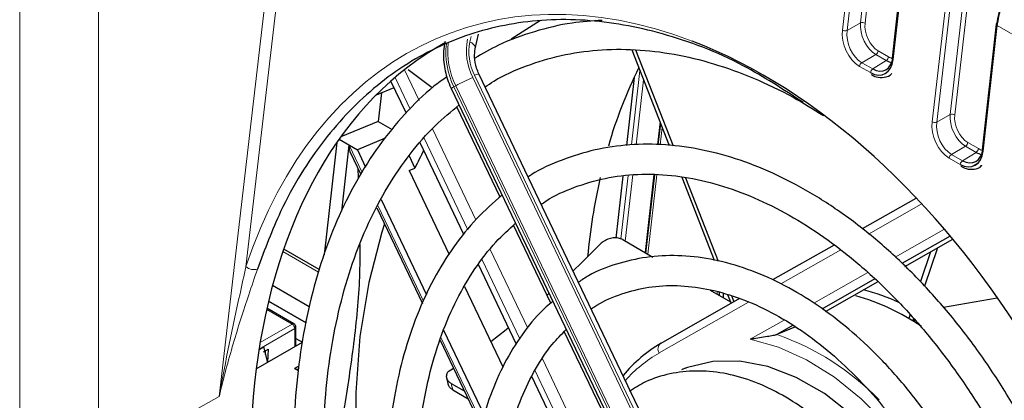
# Paper-space layout 'Blatt2' of a CAD drawing. Header units: millimetres. Extents: x 5 to 418, y 2 to 292.
# Tile 41 of 53: x 119.07 to 138.81, y 203.52 to 211.15. Entities that reach past the tile are written whole.
import ezdxf

# ---------------------------------------------------------------- set-up
doc = ezdxf.new("R2010")
doc.units = ezdxf.units.MM

psp = doc.layouts.new('Blatt2')

# ---------------------------------------------------------------- linework, layer by layer
at = {"color": 7, "linetype": 'Continuous', "lineweight": 18}
for p, q in [((125.074, 218.883), (123.605, 206.203)), ((123.068, 203.6), (124.82, 218.721)), ((119.067, 202.232), (119.067, 216.292)), ((120.649, 216.313), (120.649, 202.252)), ((135.565, 210.946), (135.769, 212.708)), ((135.862, 212.7), (135.658, 210.938)), ((135.927, 211.093), (136.125, 212.805)), ((136.218, 212.797), (136.02, 211.084)), ((136.78, 212.125), (136.583, 210.358)), ((137.726, 209.255), (138.011, 211.716)), ((138.104, 211.708), (137.819, 209.247)), ((137.364, 209.108), (137.655, 211.62)), ((137.748, 211.611), (137.457, 209.1)), ((135.658, 210.938), (135.927, 211.093)), ((138.666, 211.036), (138.385, 208.519)), ((139.541, 210.531), (138.666, 211.036)), ((128.094, 210.713), (128.118, 210.818)), ((136.282, 210.528), (136.491, 210.408)), ((136.237, 210.455), (135.954, 210.292)), ((135.954, 210.292), (136.173, 210.166)), ((136.173, 210.166), (136.445, 210.335)), ((136.445, 210.335), (136.237, 210.455)), ((126.781, 210.149), (127.075, 209.534)), ((131.336, 208.644), (131.506, 210.138)), ((136.127, 210.093), (135.909, 210.219)), ((126.896, 209.363), (126.594, 209.995)), ((128.152, 209.995), (132.382, 201.144)), ((132.429, 201.163), (128.187, 210.039)), ((131.579, 209.95), (131.43, 208.644)), ((127.813, 209.831), (127.776, 209.809)), ((127.776, 209.809), (132.006, 200.959)), ((132.044, 200.98), (127.813, 209.831)), ((131.855, 208.644), (131.908, 209.108)), ((137.457, 209.1), (137.726, 209.255)), ((127.346, 208.968), (128.217, 207.145)), ((131.953, 208.992), (131.914, 208.644)), ((128.053, 206.944), (127.177, 208.776)), ((125.675, 208.637), (125.934, 208.093)), ((138.035, 208.617), (137.753, 208.455)), ((138.247, 208.495), (138.035, 208.617)), ((138.081, 208.691), (138.293, 208.569)), ((137.929, 208.253), (137.707, 208.381)), ((137.753, 208.455), (137.974, 208.327)), ((137.974, 208.327), (138.247, 208.495)), ((131.121, 206.759), (131.266, 208.029)), ((131.362, 208.041), (131.211, 206.716)), ((131.61, 206.486), (131.787, 208.043)), ((131.845, 208.041), (131.665, 206.454)), ((126.252, 207.429), (127.168, 205.513)), ((137.143, 207.455), (136.089, 206.857)), ((136.623, 206.396), (137.599, 206.95)), ((128.502, 206.549), (129.255, 204.972)), ((135.532, 206.54), (134.329, 205.858)), ((125.062, 206.095), (124.346, 206.509)), ((129.092, 204.768), (128.34, 206.342)), ((134.992, 205.47), (136.073, 206.084)), ((133.053, 205.653), (133.053, 205.697)), ((124.528, 205.054), (124.02, 205.348)), ((133.681, 205.49), (131.889, 204.473)), ((124.582, 204.961), (123.867, 204.548)), ((123.889, 204.686), (124.528, 205.054)), ((124.582, 204.599), (124.582, 204.961)), ((133.718, 204.748), (134.396, 205.132)), ((127.514, 204.787), (128.341, 203.057)), ((129.55, 204.355), (130.355, 202.672)), ((130.218, 202.414), (129.399, 204.126)), ((123.068, 203.6), (120.649, 202.252))]:
    psp.add_line(p, q, dxfattribs=at)
at = {"color": 7, "linetype": 'Continuous', "lineweight": 25}
for p, q in [((136.76, 212.152), (136.563, 210.385)), ((129.514, 211.139), (128.921, 210.761)), ((138.646, 211.063), (138.365, 208.546)), ((128.202, 210.568), (128.27, 210.865)), ((131.344, 210.551), (132.093, 208.634)), ((131.416, 210.552), (132.17, 208.623)), ((127.341, 209.788), (126.858, 210.147)), ((126.814, 209.284), (126.509, 209.921)), ((132.518, 201.192), (128.276, 210.068)), ((131.389, 209.997), (131.234, 208.635)), ((126.571, 209.791), (126.217, 209.644)), ((127.722, 209.772), (131.952, 200.921)), ((126.321, 209.688), (126.256, 209.115)), ((128.699, 207.599), (127.834, 209.409)), ((126.256, 209.115), (125.508, 208.805)), ((126.256, 209.115), (126.539, 208.952)), ((131.872, 208.644), (131.921, 209.075)), ((125.474, 208.756), (125.839, 208.545)), ((126.396, 208.776), (125.839, 208.545)), ((125.43, 208.693), (125.173, 206.438)), ((125.524, 207.315), (125.675, 208.637)), ((125.688, 208.515), (125.909, 208.053)), ((125.839, 208.545), (126.003, 208.201)), ((127.976, 206.85), (127.099, 208.687)), ((126.875, 208.426), (126.993, 208.179)), ((125.864, 207.983), (125.852, 208.171)), ((126.876, 208.131), (126.993, 208.179)), ((126.876, 208.131), (127.679, 206.45)), ((138.276, 208.272), (138.168, 208.211)), ((131.164, 208.016), (131.023, 206.778)), ((131.626, 206.477), (131.804, 208.042)), ((132.343, 207.996), (132.993, 206.333)), ((132.42, 207.982), (133.073, 206.312)), ((126.315, 207.549), (127.227, 205.641)), ((137.04, 207.57), (135.963, 206.959)), ((126.228, 207.384), (127.146, 205.465)), ((129.716, 205.471), (128.969, 207.034)), ((131.161, 206.745), (131.765, 206.396)), ((137.724, 206.813), (136.759, 206.265)), ((136.817, 206.209), (137.777, 206.754)), ((125.075, 206.144), (124.362, 206.556)), ((135.397, 206.637), (134.165, 205.938)), ((137.469, 206.579), (137.211, 205.814)), ((137.334, 206.502), (137.133, 205.904)), ((129.026, 204.655), (128.265, 206.247)), ((136.218, 205.958), (135.154, 205.354)), ((124.874, 205.4), (124.138, 205.825)), ((127.988, 205.804), (128.756, 204.197)), ((135.223, 205.304), (136.28, 205.904)), ((129.639, 205.633), (129.682, 205.671)), ((133.503, 205.563), (131.923, 204.666)), ((132.916, 205.732), (133.318, 205.5)), ((133.102, 205.624), (133.102, 205.685)), ((133.171, 205.667), (133.171, 205.585)), ((133.262, 205.644), (133.332, 205.465)), ((133.342, 205.623), (133.391, 205.499)), ((138.671, 205.569), (137.592, 205.384)), ((124.566, 205.058), (124.025, 205.371)), ((124.81, 205.075), (124.057, 205.509)), ((124.057, 205.509), (124.81, 205.075)), ((136.926, 205.245), (136.898, 205.163)), ((136.993, 205.165), (136.976, 205.115)), ((124.605, 204.612), (124.605, 204.992)), ((134.58, 205.028), (134.253, 204.843)), ((134.625, 204.997), (134.253, 204.843)), ((137.004, 205.099), (137.016, 205.136)), ((124.605, 204.766), (124.739, 204.689)), ((127.568, 204.928), (128.386, 203.215)), ((130.732, 203.346), (129.988, 204.902)), ((123.811, 204.153), (124.74, 204.69)), ((123.866, 204.542), (123.956, 204.594)), ((123.956, 204.594), (124.039, 204.28)), ((127.497, 204.73), (128.325, 202.998)), ((123.953, 204.496), (124.047, 204.551)), ((123.996, 204.443), (123.998, 204.523)), ((124.047, 204.551), (124.039, 204.285)), ((124.667, 204.212), (124.577, 204.16)), ((127.66, 204.1), (127.764, 204.17)), ((132.414, 204.169), (132.34, 204.134)), ((124.658, 204.114), (124.577, 204.16)), ((130.161, 202.28), (129.339, 204.001)), ((127.72, 203.864), (127.983, 203.713)), ((127.752, 203.733), (128.058, 203.556))]:
    psp.add_line(p, q, dxfattribs=at)
at = {"color": 7, "linetype": 'Continuous', "lineweight": 18, "flags": 128}
for points in [[(128.203, 210.569), (128.204, 210.579), (128.201, 210.606), (128.187, 210.634), (128.164, 210.662), (128.133, 210.689), (128.094, 210.713)], [(137.52, 201.502), (137.351, 201.8), (136.925, 202.447), (136.453, 203.035), (135.943, 203.552), (135.404, 203.989), (134.847, 204.338), (134.281, 204.592), (133.718, 204.748)]]:
    psp.add_lwpolyline(points, dxfattribs=at)
at = {"color": 7, "linetype": 'Continuous', "lineweight": 25, "flags": 128}
for points in [[(126.382, 207.063), (126.329, 206.897), (126.066, 205.883), (125.891, 204.807), (125.805, 203.679), (125.809, 202.509), (125.904, 201.31), (126.088, 200.093), (126.36, 198.87), (126.716, 197.652), (127.153, 196.453), (127.438, 195.78)], [(130.164, 206.117), (130.332, 206.279), (130.699, 206.646)], [(128.513, 204.706), (128.822, 204.946), (128.869, 204.983)], [(137.234, 201.34), (137.161, 201.47), (136.74, 202.128), (136.266, 202.72), (135.75, 203.235), (135.205, 203.659), (134.641, 203.984), (134.072, 204.203), (133.51, 204.311), (132.968, 204.305), (132.458, 204.185), (132.355, 204.145)]]:
    psp.add_lwpolyline(points, dxfattribs=at)
at = {"color": 7, "linetype": 'Continuous', "lineweight": 18}
for centre, radius, start, end in [((135.964, 210.981), 0.118, 61.5664, 108.2185), ((135.621, 211.05), 0.118, 241.5664, 288.2185), ((138.677, 211.065), 0.0307, 183.4448, 248.9082), ((129.184, 210.515), 1.532, 173.6361, 206.5139), ((129.224, 210.534), 1.2, 168.9392, 206.718), ((129.125, 210.511), 1.05, 168.9392, 206.718), ((129.143, 210.492), 1.529, 173.2219, 206.5314), ((136.179, 210.542), 0.104, 303.5123, 352.4427), ((136.012, 210.205), 0.104, 123.5123, 172.4427), ((136.388, 210.422), 0.104, 303.5123, 352.4427), ((136.23, 210.079), 0.104, 123.5123, 172.4427), ((129.547, 206.676), 3.6, 112.8066, 118.7956), ((128.305, 209.825), 0.245, 96.9849, 118.9633), ((127.825, 209.681), 0.138, 111.0686, 138.612), ((137.42, 209.212), 0.118, 241.5664, 288.2185), ((137.763, 209.143), 0.118, 61.5664, 108.2185), ((137.978, 208.705), 0.104, 303.5123, 352.4427), ((138.189, 208.582), 0.104, 303.5123, 352.4427), ((137.811, 208.367), 0.104, 123.5123, 172.4427), ((138.032, 208.24), 0.104, 123.5123, 172.4427), ((123.763, 206.382), 0.238, 228.4356, 287.5142), ((124.551, 205.023), 0.0386, 65.686, 125.6182), ((124.465, 204.955), 0.118, 2.6055, 57.3945), ((124.566, 204.996), 0.0386, 294.3747, 354.3052), ((132.511, 199.851), 5.287, 44.1636, 70.759), ((132.011, 204.551), 0.145, 127.2474, 212.5592), ((133.226, 202.142), 2.687, 119.8405, 138.51)]:
    psp.add_arc(centre, radius, start, end, dxfattribs=at)
at = {"color": 7, "linetype": 'Continuous', "lineweight": 25}
for centre, radius, start, end in [((138.672, 211.057), 0.0262, 106.0768, 167.0913), ((136.594, 210.387), 0.0307, 183.4448, 248.9082), ((139.99, 205.977), 9.494, 153.6356, 163.8327), ((134.56, 204.617), 8.364, 152.0603, 154.7898), ((138.396, 208.548), 0.0307, 183.4448, 248.9082), ((142.764, 205.265), 12.36, 167.2711, 174.7212), ((134.576, 201.214), 4.582, 55.8293, 74.058), ((135.035, 201.897), 3.956, 64.9284, 76.0994), ((124.528, 204.992), 0.0767, 0.0013, 60), ((133.336, 202.239), 2.807, 119.9634, 140.6207), ((124.63, 204.291), 0.141, 248.1762, 282.7003)]:
    psp.add_arc(centre, radius, start, end, dxfattribs=at)
for centre, major_axis, ratio, start_param, end_param in [((139.421, 211.41), (0.536, 0.961), 0.567218, 0.794692, 2.20806), ((139.469, 211.383), (0.569, 1.019), 0.567804, 0.795158, 2.208525), ((133.241, 198.518), (-5.017, 12.472), 0.65101, 0.077873, 3.215651), ((132.648, 198.195), (-5.084, 12.639), 0.65101, 4.222886, 5.739269), ((136.182, 210.59), (-0.212, 0.531), 0.648949, 2.452196, 4.022688), ((136.229, 210.609), (-0.175, 0.474), 0.656308, 2.471353, 4.041844), ((136.487, 210.769), (-0.199, 0.462), 0.640983, 2.433964, 2.739422), ((125.791, 208.685), (0.065, 0.207), 0.480399, 1.953687, 2.665644), ((137.984, 208.751), (-0.212, 0.531), 0.648949, 2.452196, 4.022688), ((138.031, 208.77), (-0.175, 0.474), 0.656308, 2.471353, 4.041844), ((138.289, 208.929), (-0.199, 0.462), 0.640983, 2.433964, 2.739422)]:
    psp.add_ellipse(centre, major_axis=major_axis, ratio=ratio, start_param=start_param, end_param=end_param, dxfattribs=at)
at = {"color": 7, "linetype": 'Continuous', "lineweight": 18}
for centre, major_axis, ratio, start_param, end_param in [((132.648, 198.195), (-5.084, 12.639), 0.65101, 5.739269, 6.938021), ((136.28, 210.888), (-0.196, 0.462), 0.640933, 0.863979, 2.434471), ((136.327, 210.908), (-0.161, 0.405), 0.652481, 0.880233, 2.450725), ((135.966, 210.715), (-0.211, 0.53), 0.652481, 0.880233, 2.450725), ((136.013, 210.734), (-0.175, 0.472), 0.663541, 0.897771, 2.468263), ((136.533, 210.788), (-0.162, 0.406), 0.648949, 2.452196, 2.730228), ((137.765, 208.877), (-0.211, 0.53), 0.652481, 0.880233, 2.450725), ((137.812, 208.896), (-0.175, 0.472), 0.663541, 0.897771, 2.468263), ((138.079, 209.051), (-0.196, 0.462), 0.640933, 0.863979, 2.434471), ((138.125, 209.07), (-0.161, 0.405), 0.652481, 0.880233, 2.450725), ((138.335, 208.949), (-0.162, 0.406), 0.648949, 2.452196, 2.730228), ((136.186, 199.88), (-7.297, 10.152), 0.480977, 0.85789, 0.871039)]:
    psp.add_ellipse(centre, major_axis=major_axis, ratio=ratio, start_param=start_param, end_param=end_param, dxfattribs=at)
at = {"color": 7, "linetype": 'Continuous', "lineweight": 25}
for points, knots in [([(134.781, 209.493), (134.381, 209.754), (133.451, 210.362), (131.968, 210.917), (130.382, 211.204), (128.876, 211.119), (127.466, 210.677), (126.211, 209.892), (125.131, 208.769), (124.339, 207.502), (123.981, 206.547), (123.834, 206.154)], [0, 0, 0, 0, 0.089786, 0.20892, 0.324426, 0.443255, 0.559247, 0.678547, 0.795554, 0.915892, 1, 1, 1, 1]), ([(130.745, 211.141), (130.544, 211.128), (130.079, 211.097), (129.385, 210.926), (128.73, 210.692), (128.35, 210.473), (128.193, 210.382)], [0, 0, 0, 0, 0.220347, 0.508979, 0.796849, 1, 1, 1, 1]), ([(127.596, 210.716), (127.585, 210.652), (127.554, 210.476), (127.577, 210.172), (127.653, 209.919), (127.713, 209.792), (127.722, 209.772)], [0, 0, 0, 0, 0.210803, 0.578555, 0.935458, 1, 1, 1, 1]), ([(128.276, 210.068), (128.259, 210.106), (128.211, 210.217), (128.179, 210.399), (128.195, 210.515), (128.202, 210.568)], [0, 0, 0, 0, 0.224188, 0.645309, 1, 1, 1, 1]), ([(128.4, 209.807), (128.457, 209.846), (128.717, 210.021), (129.225, 210.238), (129.919, 210.452), (130.651, 210.56), (131.41, 210.569), (132.189, 210.477), (132.981, 210.287), (133.779, 209.996), (134.516, 209.65), (134.981, 209.361), (135.183, 209.235)], [0, 0, 0, 0, 0.031302, 0.142371, 0.25371, 0.365004, 0.475997, 0.586569, 0.696722, 0.806531, 0.916097, 1, 1, 1, 1]), ([(127.639, 210.013), (127.547, 209.948), (127.244, 209.733), (126.784, 209.273), (126.263, 208.641), (125.808, 207.924), (125.417, 207.133), (125.096, 206.273), (124.846, 205.353), (124.671, 204.379), (124.57, 203.361), (124.546, 202.306), (124.598, 201.223), (124.726, 200.123), (124.928, 199.012), (125.202, 197.902), (125.549, 196.801), (125.897, 195.864), (126.153, 195.309), (126.248, 195.105)], [0, 0, 0, 0, 0.026735, 0.088474, 0.150382, 0.212487, 0.274781, 0.337227, 0.399781, 0.462402, 0.525057, 0.587722, 0.650381, 0.713028, 0.775663, 0.838286, 0.900902, 0.963513, 1, 1, 1, 1]), ([(136.14, 210.054), (136.175, 210.037), (136.262, 209.994), (136.407, 209.99), (136.521, 210.025), (136.557, 210.075), (136.559, 210.078)], [0, 0, 0, 0, 0.2343437, 0.5937885, 0.9762479, 1, 1, 1, 1]), ([(126.771, 195.401), (126.665, 195.635), (126.404, 196.212), (126.059, 197.163), (125.732, 198.238), (125.477, 199.321), (125.292, 200.4), (125.182, 201.465), (125.145, 202.509), (125.183, 203.521), (125.294, 204.493), (125.478, 205.416), (125.732, 206.283), (126.054, 207.085), (126.44, 207.818), (126.89, 208.472), (127.366, 209.024), (127.716, 209.314), (127.877, 209.447)], [0, 0, 0, 0, 0.0438408, 0.1082603, 0.1726737, 0.237075, 0.301459, 0.3658213, 0.4301589, 0.494471, 0.5587605, 0.6230361, 0.6873097, 0.7516038, 0.8159561, 0.8804183, 0.9450535, 1, 1, 1, 1]), ([(139.448, 202.597), (139.44, 202.614), (139.285, 202.942), (138.929, 203.548), (138.381, 204.4), (137.778, 205.192), (137.134, 205.921), (136.453, 206.577), (135.744, 207.155), (135.013, 207.646), (134.267, 208.047), (133.514, 208.352), (132.762, 208.557), (132.021, 208.661), (131.298, 208.661), (130.6, 208.561), (129.942, 208.352), (129.495, 208.16), (129.284, 208.014), (129.264, 207.999)], [0, 0, 0, 0, 0.00359, 0.069749, 0.135925, 0.202126, 0.268358, 0.334625, 0.400927, 0.467255, 0.533579, 0.599855, 0.666016, 0.731981, 0.797673, 0.863048, 0.928132, 0.993033, 1, 1, 1, 1]), ([(137.942, 208.215), (137.976, 208.198), (138.063, 208.155), (138.209, 208.151), (138.323, 208.186), (138.359, 208.236), (138.361, 208.239)], [0, 0, 0, 0, 0.234344, 0.593789, 0.976248, 1, 1, 1, 1]), ([(129.525, 207.453), (129.557, 207.475), (129.764, 207.623), (130.191, 207.805), (130.804, 207.991), (131.455, 208.069), (132.131, 208.049), (132.826, 207.927), (133.529, 207.708), (134.236, 207.393), (134.936, 206.985), (135.625, 206.489), (136.293, 205.911), (136.933, 205.255), (137.539, 204.53), (138.101, 203.742), (138.566, 202.995), (138.819, 202.498), (138.92, 202.297)], [0, 0, 0, 0, 0.012152, 0.080248, 0.14862, 0.216957, 0.285002, 0.352661, 0.419971, 0.487026, 0.553923, 0.62074, 0.68753, 0.754315, 0.821114, 0.887933, 0.954773, 1, 1, 1, 1]), ([(128.742, 207.638), (128.568, 207.486), (128.218, 207.18), (127.761, 206.61), (127.359, 205.963), (127.025, 205.241), (126.761, 204.453), (126.569, 203.607), (126.453, 202.712), (126.413, 201.778), (126.449, 200.815), (126.562, 199.833), (126.748, 198.842), (127.008, 197.853), (127.331, 196.881), (127.6, 196.256), (127.732, 195.947)], [0, 0, 0, 0, 0.069008, 0.139879, 0.211062, 0.282543, 0.354259, 0.426132, 0.498093, 0.57009, 0.642085, 0.714063, 0.786023, 0.857965, 0.929897, 1, 1, 1, 1]), ([(128.263, 196.248), (128.182, 196.428), (127.963, 196.912), (127.677, 197.729), (127.402, 198.684), (127.201, 199.643), (127.071, 200.593), (127.016, 201.525), (127.034, 202.427), (127.126, 203.29), (127.29, 204.105), (127.523, 204.862), (127.823, 205.553), (128.187, 206.17), (128.581, 206.686), (128.877, 206.952), (129.011, 207.074)], [0, 0, 0, 0, 0.044057, 0.118628, 0.193186, 0.267722, 0.342225, 0.416688, 0.491107, 0.565486, 0.639838, 0.714185, 0.788569, 0.863063, 0.937774, 1, 1, 1, 1]), ([(131.161, 206.745), (131.133, 206.758), (131.076, 206.782), (130.97, 206.783), (130.862, 206.757), (130.767, 206.708), (130.72, 206.665), (130.699, 206.646)], [0, 0, 0, 0, 0.206471, 0.412856, 0.621718, 0.836408, 1, 1, 1, 1]), ([(125.187, 201.669), (125.24, 201.855), (125.423, 202.5), (125.623, 203.587), (125.813, 204.929), (125.898, 205.952), (125.894, 206.51), (125.893, 206.645)], [0, 0, 0, 0, 0.107022, 0.372432, 0.639688, 0.91294, 1, 1, 1, 1]), ([(138.115, 201.84), (137.996, 202.062), (137.736, 202.55), (137.268, 203.248), (136.732, 203.934), (136.152, 204.551), (135.54, 205.093), (134.901, 205.552), (134.246, 205.922), (133.581, 206.195), (132.918, 206.369), (132.265, 206.44), (131.632, 206.408), (131.033, 206.268), (130.576, 206.094), (130.339, 205.936), (130.272, 205.891)], [0, 0, 0, 0, 0.063466, 0.139351, 0.215281, 0.291268, 0.367317, 0.443423, 0.519549, 0.595612, 0.671491, 0.747032, 0.822093, 0.896626, 0.970742, 1, 1, 1, 1]), ([(130.529, 205.352), (130.547, 205.366), (130.714, 205.493), (131.074, 205.645), (131.605, 205.797), (132.174, 205.841), (132.767, 205.786), (133.373, 205.631), (133.985, 205.38), (134.593, 205.036), (135.19, 204.604), (135.765, 204.089), (136.313, 203.5), (136.821, 202.842), (137.253, 202.188), (137.489, 201.738), (137.591, 201.543)], [0, 0, 0, 0, 0.009606, 0.088265, 0.16748, 0.246613, 0.325159, 0.403021, 0.480346, 0.557343, 0.634181, 0.710968, 0.78775, 0.864559, 0.941403, 1, 1, 1, 1]), ([(129.759, 205.51), (129.67, 205.434), (129.425, 205.222), (129.085, 204.781), (128.74, 204.202), (128.465, 203.547), (128.262, 202.829), (128.133, 202.059), (128.08, 201.246), (128.104, 200.402), (128.205, 199.539), (128.379, 198.668), (128.629, 197.803), (128.861, 197.144), (129.029, 196.788), (129.068, 196.705)], [0, 0, 0, 0, 0.046457, 0.12946, 0.21298, 0.297003, 0.381404, 0.466037, 0.550778, 0.635539, 0.720278, 0.804988, 0.889671, 0.974341, 1, 1, 1, 1]), ([(129.594, 197.004), (129.534, 197.136), (129.356, 197.532), (129.126, 198.221), (128.906, 199.052), (128.761, 199.883), (128.688, 200.699), (128.689, 201.489), (128.763, 202.241), (128.908, 202.943), (129.121, 203.587), (129.401, 204.159), (129.703, 204.619), (129.933, 204.848), (130.029, 204.945)], [0, 0, 0, 0, 0.0445555, 0.1338436, 0.2231051, 0.3123173, 0.401462, 0.4905271, 0.5795128, 0.6684419, 0.7573588, 0.8463529, 0.9355923, 1, 1, 1, 1]), ([(134.253, 204.843), (134.248, 204.841), (134.237, 204.837), (134.21, 204.829), (134.149, 204.815), (133.981, 204.786), (133.838, 204.766), (133.733, 204.75), (133.719, 204.748), (133.718, 204.748)], [0, 0, 0, 0, 0.027867, 0.062395, 0.122986, 0.304057, 0.901497, 0.996787, 1, 1, 1, 1]), ([(127.66, 204.1), (127.653, 204.091), (127.641, 204.075), (127.631, 204.052), (127.626, 204.034), (127.623, 204.018), (127.622, 204.001), (127.624, 203.984), (127.629, 203.966), (127.635, 203.949), (127.643, 203.935), (127.654, 203.919), (127.666, 203.906), (127.684, 203.889), (127.701, 203.876), (127.715, 203.867), (127.72, 203.864)], [0, 0, 0, 0, 0.115098, 0.198743, 0.266535, 0.332012, 0.381713, 0.465371, 0.533178, 0.598537, 0.664827, 0.715029, 0.79931, 0.849096, 0.949413, 1, 1, 1, 1]), ([(127.626, 203.978), (127.628, 203.966), (127.64, 203.917), (127.652, 203.868), (127.661, 203.831)], [0, 0, 0, 0, 0.250024, 1, 1, 1, 1]), ([(136.735, 201.057), (136.715, 201.098), (136.585, 201.364), (136.286, 201.815), (135.846, 202.394), (135.359, 202.902), (134.84, 203.334), (134.296, 203.68), (133.739, 203.932), (133.179, 204.083), (132.63, 204.13), (132.105, 204.069), (131.653, 203.93), (131.4, 203.772), (131.293, 203.704)], [0, 0, 0, 0, 0.016638, 0.108721, 0.200891, 0.293185, 0.38562, 0.478172, 0.570694, 0.662917, 0.754464, 0.844996, 0.934485, 1, 1, 1, 1]), ([(127.752, 203.733), (127.727, 203.75), (127.68, 203.782), (127.666, 203.824), (127.659, 203.845)], [0, 0, 0, 0, 0.527879, 1, 1, 1, 1])]:
    psp.add_open_spline(points, degree=3, knots=knots, dxfattribs=at)
at = {"color": 7, "linetype": 'Continuous', "lineweight": 18}
for points, knots in [([(123.605, 206.203), (123.565, 206.023), (123.381, 205.192), (123.191, 204.307), (123.069, 203.604), (123.068, 203.6)], [0, 0, 0, 0, 0.215907, 0.995543, 1, 1, 1, 1]), ([(123.834, 206.154), (123.777, 205.985), (123.616, 205.511), (123.341, 204.663), (123.153, 203.964), (123.069, 203.604), (123.068, 203.6)], [0, 0, 0, 0, 0.216667, 0.604364, 0.995567, 1, 1, 1, 1])]:
    psp.add_open_spline(points, degree=3, knots=knots, dxfattribs=at)

doc.saveas('drawing.dxf')
